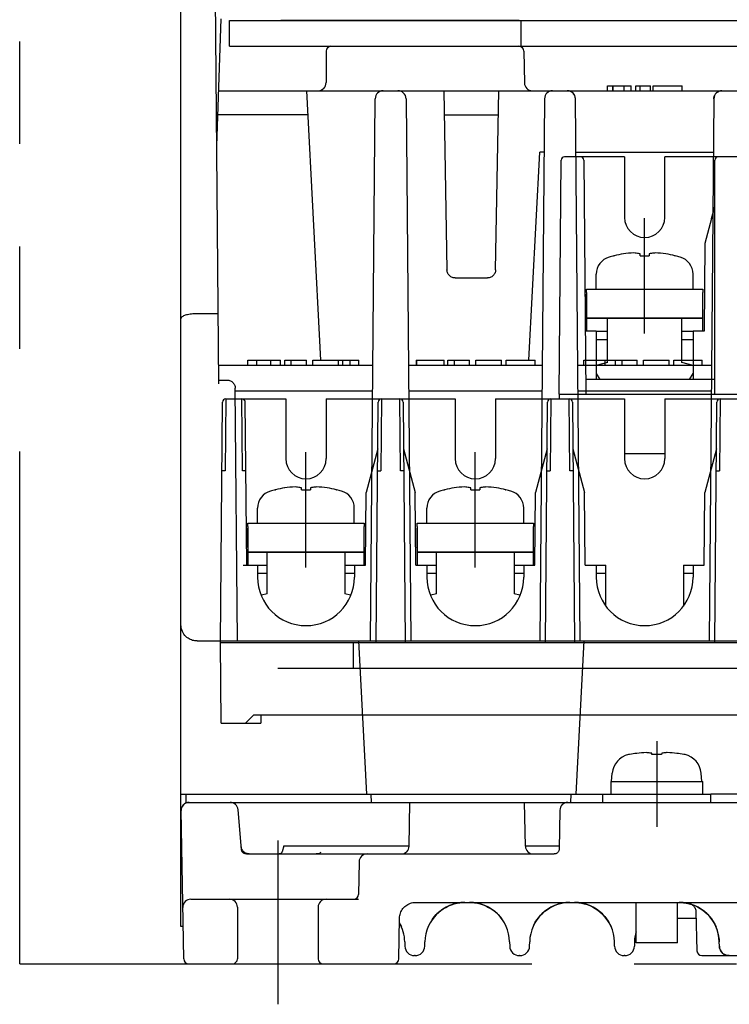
# Model space of a CAD drawing. Header units: millimetres. Extents: x 61 to 724, y -143 to 571.
# Tile 1 of 28: x 255 to 299, y -143 to -82. Entities that reach past the tile are written whole.
import ezdxf

# ---------------------------------------------------------------- set-up
doc = ezdxf.new("R2010")
doc.units = ezdxf.units.MM
doc.linetypes.add('PHANTOMX2', pattern=[127, 63.5, -12.7, 12.7, -12.7, 12.7, -12.7])
for name, color, linetype in [('10', 3, 'CONTINUOUS'), ('12', 7, 'CONTINUOUS'), ('17', 6, 'CONTINUOUS'), ('18', 1, 'PHANTOMX2')]:
    doc.layers.add(name, color=color, linetype=linetype)

msp = doc.modelspace()

# ---------------------------------------------------------------- linework, layer by layer
at = {"layer": '10'}
for p, q in [((266.868, -104.992), (266.555, -69.122)), ((264.514, -138.628), (264.514, -77.428)), ((266.739, -90.244), (267.014, -82.378)), ((267.514, -84.078), (267.514, -82.478)), ((267.514, -82.478), (329.514, -82.478)), ((285.474, -82.478), (270.714, -82.478)), ((285.614, -84.078), (285.614, -82.478)), ((267.514, -84.078), (329.514, -84.078)), ((273.514, -84.378), (273.514, -86.328)), ((285.771, -84.373), (285.805, -86.337)), ((290.955, -86.828), (290.955, -86.528)), ((290.955, -86.528), (292.436, -86.528)), ((291.301, -86.828), (291.301, -86.528)), ((291.306, -86.828), (291.306, -86.528)), ((291.995, -86.828), (291.995, -86.528)), ((292.436, -86.828), (292.436, -86.528)), ((292.727, -86.828), (292.727, -86.528)), ((292.727, -86.528), (293.625, -86.528)), ((292.996, -86.828), (292.996, -86.528)), ((293.625, -86.828), (293.625, -86.528)), ((293.793, -86.828), (293.793, -86.528)), ((293.793, -86.528), (295.6, -86.528)), ((295.6, -86.828), (295.6, -86.528)), ((266.858, -86.828), (327.014, -86.828)), ((273.19, -103.528), (272.315, -86.828)), ((280.811, -86.828), (281.005, -97.937)), ((284.022, -97.937), (284.216, -86.828)), ((276.264, -120.928), (276.557, -87.324)), ((278.47, -87.324), (278.764, -120.928)), ((287.057, -87.324), (286.764, -120.928)), ((288.97, -87.324), (288.969, -87.284)), ((289.264, -120.928), (288.97, -87.324)), ((297.557, -87.324), (297.264, -120.928)), ((297.557, -87.324), (297.559, -87.285)), ((272.393, -88.328), (266.806, -88.328)), ((280.837, -88.328), (284.19, -88.328)), ((286.088, -103.528), (286.764, -90.628)), ((287.028, -90.628), (286.764, -90.628)), ((288.999, -90.628), (297.528, -90.628)), ((281.505, -98.428), (283.522, -98.428)), ((266.83, -100.652), (265.514, -100.652)), ((268.668, -103.828), (268.668, -103.528)), ((268.668, -103.528), (270.689, -103.528)), ((269.21, -103.828), (269.21, -103.528)), ((270.085, -103.828), (270.085, -103.528)), ((270.689, -103.828), (270.689, -103.528)), ((270.955, -103.828), (270.955, -103.528)), ((270.955, -103.528), (272.302, -103.528)), ((271.357, -103.828), (271.357, -103.528)), ((272.302, -103.828), (272.302, -103.528)), ((272.686, -103.828), (272.686, -103.528)), ((272.686, -103.528), (274.277, -103.528)), ((274.277, -103.828), (274.277, -103.528)), ((274.28, -103.828), (274.28, -103.528)), ((274.28, -103.528), (275.549, -103.528)), ((274.551, -103.828), (274.551, -103.528)), ((275.007, -103.828), (275.007, -103.528)), ((275.549, -103.828), (275.549, -103.528)), ((279.087, -103.528), (279.087, -103.828)), ((279.087, -103.528), (280.836, -103.528)), ((279.129, -103.828), (279.129, -103.528)), ((280.836, -103.828), (280.836, -103.528)), ((281.062, -103.828), (281.062, -103.528)), ((281.062, -103.528), (282.409, -103.528)), ((281.465, -103.828), (281.465, -103.528)), ((282.409, -103.828), (282.409, -103.528)), ((282.794, -103.828), (282.794, -103.528)), ((282.794, -103.528), (284.384, -103.528)), ((284.384, -103.828), (284.384, -103.528)), ((284.672, -103.828), (284.672, -103.528)), ((284.672, -103.528), (286.468, -103.528)), ((286.468, -103.828), (286.468, -103.528)), ((289.503, -103.828), (289.503, -103.528)), ((289.503, -103.528), (292.808, -103.528)), ((290.276, -103.828), (290.276, -103.528)), ((290.818, -103.828), (290.818, -103.528)), ((291.461, -103.828), (291.461, -103.528)), ((291.863, -103.828), (291.863, -103.528)), ((292.808, -103.828), (292.808, -103.528)), ((293.192, -103.828), (293.192, -103.528)), ((293.192, -103.528), (294.783, -103.528)), ((294.783, -103.828), (294.783, -103.528)), ((295.078, -103.828), (295.078, -103.528)), ((295.078, -103.528), (296.82, -103.528)), ((296.82, -103.828), (296.82, -103.528)), ((266.858, -103.828), (276.413, -103.828)), ((278.614, -103.828), (286.913, -103.828)), ((289.114, -103.828), (297.413, -103.828)), ((266.866, -104.763), (267.377, -104.763)), ((268.014, -120.928), (267.877, -105.259)), ((267.878, -105.428), (276.399, -105.428)), ((278.628, -105.428), (286.899, -105.428)), ((289.128, -105.428), (297.399, -105.428)), ((265.514, -120.928), (331.514, -120.928)), ((275.514, -120.928), (276.012, -130.428)), ((289.016, -130.428), (289.514, -120.928)), ((264.514, -130.428), (290.664, -130.428)), ((264.814, -130.428), (264.814, -130.928)), ((276.338, -130.928), (276.312, -130.428)), ((288.69, -130.928), (288.716, -130.428)), ((290.664, -130.428), (297.364, -130.428)), ((290.664, -130.928), (290.664, -130.428)), ((299.664, -130.428), (297.364, -130.428)), ((297.364, -130.928), (297.364, -130.428)), ((264.814, -130.928), (332.214, -130.928)), ((265.022, -130.928), (264.966, -130.931)), ((278.659, -133.637), (278.706, -130.928)), ((285.869, -133.637), (285.821, -130.928)), ((264.683, -140.633), (264.523, -131.437)), ((264.541, -131.292), (264.531, -131.339)), ((264.557, -131.246), (264.541, -131.292)), ((264.579, -131.197), (264.557, -131.246)), ((268.27, -133.854), (268.054, -131.384)), ((288.005, -131.419), (287.963, -133.833)), ((268.569, -134.128), (287.663, -134.128)), ((270.894, -133.628), (270.789, -133.985)), ((270.894, -133.628), (278.659, -133.628)), ((285.869, -133.628), (287.967, -133.628)), ((275.554, -134.619), (275.519, -136.633)), ((265.127, -136.928), (275.513, -136.928)), ((279.063, -137.128), (317.965, -137.128)), ((296.19, -137.259), (296.155, -137.247)), ((296.442, -137.692), (296.506, -140.136)), ((278.019, -140.633), (278.063, -138.11)), ((296.453, -138.128), (295.298, -138.128)), ((297.5, -138.284), (297.514, -138.306)), ((297.55, -138.367), (297.557, -138.378)), ((264.648, -138.628), (264.514, -138.628)), ((297.662, -138.583), (297.692, -138.652)), ((297.717, -138.708), (297.663, -138.585)), ((297.774, -138.87), (297.717, -138.708)), ((297.821, -139.037), (297.774, -138.87)), ((297.856, -139.209), (297.819, -139.029)), ((297.839, -139.124), (297.821, -139.037)), ((278.391, -139.562), (278.398, -139.844)), ((279.629, -139.844), (279.636, -139.562)), ((284.891, -139.562), (284.898, -139.844)), ((286.129, -139.844), (286.136, -139.562)), ((291.398, -139.844), (291.391, -139.562)), ((292.636, -139.562), (292.629, -139.844)), ((297.88, -139.384), (297.855, -139.203)), ((297.88, -139.381), (297.891, -139.562)), ((297.898, -139.844), (297.891, -139.562)), ((264.983, -140.928), (277.719, -140.928)), ((279.029, -140.428), (278.998, -140.428)), ((285.529, -140.428), (285.498, -140.428)), ((292.029, -140.428), (291.998, -140.428)), ((296.806, -140.428), (300.221, -140.428)), ((298.498, -140.428), (298.453, -140.426))]:
    msp.add_line(p, q, dxfattribs=at)
for points in [[(288.553, -86.835), (288.512, -86.83), (288.47, -86.828)], [(288.969, -87.284), (288.964, -87.246), (288.956, -87.208), (288.945, -87.169), (288.93, -87.131), (288.912, -87.093), (288.891, -87.057), (288.867, -87.023), (288.84, -86.991), (288.811, -86.962), (288.779, -86.935), (288.746, -86.91), (288.71, -86.889), (288.673, -86.871), (288.634, -86.855), (288.594, -86.843), (288.553, -86.835)], [(297.559, -87.285), (297.563, -87.247), (297.571, -87.21), (297.582, -87.172), (297.596, -87.133), (297.614, -87.095), (297.635, -87.059), (297.659, -87.025), (297.686, -86.993), (297.715, -86.963), (297.747, -86.936), (297.781, -86.911), (297.817, -86.889), (297.854, -86.871), (297.893, -86.856), (297.933, -86.844), (297.974, -86.835)], [(297.974, -86.835), (298.015, -86.83), (298.057, -86.828)], [(281.505, -98.428), (281.45, -98.425), (281.395, -98.416), (281.342, -98.4), (281.29, -98.379), (281.242, -98.353), (281.196, -98.321), (281.155, -98.285), (281.117, -98.244), (281.085, -98.199), (281.057, -98.15), (281.035, -98.1), (281.019, -98.046), (281.009, -97.992), (281.005, -97.937)], [(284.022, -97.937), (284.018, -97.992), (284.008, -98.046), (283.992, -98.1), (283.97, -98.15), (283.943, -98.199), (283.91, -98.244), (283.873, -98.285), (283.831, -98.321), (283.786, -98.353), (283.737, -98.379), (283.686, -98.4), (283.632, -98.416), (283.578, -98.425), (283.522, -98.428)], [(265.514, -100.652), (265.424, -100.653), (265.334, -100.657), (265.246, -100.663), (265.16, -100.671), (265.077, -100.682), (264.997, -100.695), (264.921, -100.709), (264.849, -100.726), (264.783, -100.745), (264.723, -100.766), (264.67, -100.789), (264.623, -100.813), (264.584, -100.838), (264.554, -100.864), (264.532, -100.891), (264.518, -100.918), (264.514, -100.946)], [(267.377, -104.763), (267.429, -104.766), (267.481, -104.774), (267.531, -104.787), (267.58, -104.806), (267.626, -104.829), (267.67, -104.858), (267.71, -104.89), (267.747, -104.927), (267.78, -104.967), (267.808, -105.01), (267.832, -105.057), (267.851, -105.105), (267.865, -105.155), (267.874, -105.206), (267.877, -105.259)], [(265.514, -120.928), (265.444, -120.925), (265.374, -120.918), (265.303, -120.906), (265.233, -120.888), (265.162, -120.864), (265.092, -120.835), (265.022, -120.799), (264.953, -120.756), (264.886, -120.706), (264.82, -120.648), (264.758, -120.582), (264.699, -120.508), (264.647, -120.427), (264.601, -120.337), (264.564, -120.241), (264.536, -120.14), (264.519, -120.035), (264.514, -119.928)], [(264.966, -130.931), (264.911, -130.941), (264.857, -130.956), (264.806, -130.977), (264.758, -131.003), (264.714, -131.034), (264.674, -131.07), (264.638, -131.109), (264.606, -131.151), (264.579, -131.197)], [(264.531, -131.339), (264.524, -131.387), (264.523, -131.437)], [(268.751, -134.128), (268.703, -134.126), (268.656, -134.119), (268.609, -134.107), (268.563, -134.091), (268.517, -134.07), (268.473, -134.043), (268.431, -134.012), (268.392, -133.975), (268.356, -133.934), (268.325, -133.888), (268.298, -133.839), (268.277, -133.785), (268.262, -133.729), (268.254, -133.672)], [(268.569, -134.128), (268.531, -134.126), (268.493, -134.118), (268.458, -134.107), (268.426, -134.092), (268.4, -134.076), (268.378, -134.06), (268.36, -134.044), (268.345, -134.028), (268.333, -134.014), (268.323, -134), (268.314, -133.987), (268.307, -133.974), (268.301, -133.963), (268.296, -133.952), (268.291, -133.943), (268.288, -133.934), (268.285, -133.925), (268.282, -133.917), (268.28, -133.91), (268.278, -133.904), (268.277, -133.897), (268.275, -133.892), (268.274, -133.886), (268.273, -133.882), (268.273, -133.877), (268.272, -133.873), (268.271, -133.869), (268.271, -133.866), (268.271, -133.863), (268.27, -133.86), (268.27, -133.857), (268.27, -133.854)], [(270.788, -133.985), (270.785, -133.996), (270.774, -134.021), (270.759, -134.044), (270.742, -134.065), (270.722, -134.084), (270.7, -134.099), (270.676, -134.112), (270.65, -134.121), (270.624, -134.126), (270.597, -134.128)], [(273.041, -134.108), (273.013, -134.116), (272.98, -134.122), (272.944, -134.126), (272.903, -134.128)], [(273.041, -134.108), (273.081, -134.092), (273.121, -134.071), (273.16, -134.044), (273.199, -134.012)], [(287.963, -133.833), (287.96, -133.87), (287.953, -133.905), (287.941, -133.94), (287.926, -133.973), (287.906, -134.004), (287.883, -134.032), (287.856, -134.057), (287.827, -134.079), (287.795, -134.097), (287.762, -134.111), (287.73, -134.12), (287.698, -134.126), (287.663, -134.128)], [(278.063, -138.11), (278.068, -138.028), (278.079, -137.948), (278.097, -137.868), (278.121, -137.791), (278.152, -137.715), (278.188, -137.643), (278.231, -137.573), (278.278, -137.508), (278.331, -137.446), (278.389, -137.389), (278.451, -137.337), (278.518, -137.29), (278.587, -137.248), (278.66, -137.212), (278.736, -137.183), (278.814, -137.159), (278.895, -137.142), (278.978, -137.131), (279.063, -137.128)], [(280.074, -138.214), (280.101, -138.175), (280.216, -138.026), (280.342, -137.887), (280.477, -137.757), (280.622, -137.638), (280.775, -137.53), (280.937, -137.434), (281.106, -137.35), (281.28, -137.279), (281.458, -137.221), (281.636, -137.178), (281.813, -137.149), (281.986, -137.132), (282.117, -137.128)], [(282.409, -137.128), (282.542, -137.132), (282.715, -137.149), (282.893, -137.179), (283.072, -137.222), (283.249, -137.279), (283.423, -137.35), (283.592, -137.435), (283.753, -137.531), (283.907, -137.639), (284.051, -137.758), (284.186, -137.887), (284.312, -138.027), (284.405, -138.145)], [(286.381, -138.547), (286.396, -138.516), (286.484, -138.355), (286.583, -138.2), (286.693, -138.054), (286.814, -137.915), (286.945, -137.786), (287.085, -137.667), (287.233, -137.558), (287.388, -137.461), (287.549, -137.376), (287.713, -137.304), (287.879, -137.245), (288.044, -137.199), (288.207, -137.165), (288.365, -137.143), (288.514, -137.131), (288.621, -137.128)], [(288.906, -137.128), (289.022, -137.131), (289.18, -137.145), (289.346, -137.17), (289.518, -137.208), (289.693, -137.26), (289.867, -137.326), (290.038, -137.406), (290.205, -137.5), (290.364, -137.607), (290.515, -137.726), (290.656, -137.856), (290.787, -137.997), (290.906, -138.147), (291.014, -138.306), (291.109, -138.473), (291.179, -138.618)], [(295.406, -137.128), (295.522, -137.131), (295.68, -137.145), (295.846, -137.17), (296.018, -137.208), (296.193, -137.26), (296.367, -137.326), (296.538, -137.406), (296.705, -137.5), (296.864, -137.607), (297.015, -137.726), (297.156, -137.856), (297.287, -137.997), (297.406, -138.147), (297.514, -138.306), (297.609, -138.473), (297.679, -138.618)], [(295.565, -137.135), (295.672, -137.144), (295.812, -137.164), (295.954, -137.192), (296.08, -137.225)], [(296.155, -137.247), (296.119, -137.236), (296.094, -137.229), (296.08, -137.224)], [(296.08, -137.224), (296.131, -137.242), (296.18, -137.265), (296.226, -137.293), (296.268, -137.326), (296.307, -137.364), (296.342, -137.405), (296.372, -137.45), (296.397, -137.497), (296.417, -137.548), (296.431, -137.6), (296.439, -137.653), (296.442, -137.692)], [(278.058, -138.384), (278.109, -138.473), (278.182, -138.626)], [(297.307, -138.021), (297.351, -138.075), (297.384, -138.118)], [(297.401, -138.14), (297.433, -138.185), (297.465, -138.231), (297.478, -138.251)], [(297.514, -138.306), (297.529, -138.331), (297.542, -138.352), (297.55, -138.367)], [(297.91, -139.945), (297.902, -139.894), (297.898, -139.844)], [(298.453, -140.426), (298.408, -140.421), (298.363, -140.412), (298.317, -140.4), (298.271, -140.383), (298.226, -140.363), (298.181, -140.337), (298.136, -140.306), (298.093, -140.27), (298.053, -140.23), (298.017, -140.186), (297.986, -140.14), (297.959, -140.092), (297.938, -140.043), (297.922, -139.995), (297.91, -139.945)]]:
    msp.add_lwpolyline(points, dxfattribs=at)
for centre, radius, start, end in [((273.814, -84.378), 0.3, 90, 180), ((285.471, -84.378), 0.3, 1, 90), ((273.014, -86.328), 0.5, 270, 0), ((286.305, -86.328), 0.5, 181, 270), ((277.057, -87.328), 0.5, 90, 179.5), ((277.97, -87.328), 0.5, 0.5, 90), ((287.557, -87.328), 0.5, 90, 179.5), ((288.47, -87.328), 0.5, 0.5, 90), ((298.057, -87.328), 0.5, 90, 179.5), ((265.022, -131.428), 0.5, 90, 181), ((267.556, -131.428), 0.5, 5, 90), ((288.505, -131.428), 0.5, 90, 179), ((276.054, -134.628), 0.5, 90, 179), ((278.159, -133.628), 0.5, 270, 359), ((286.368, -133.628), 0.5, 181, 270), ((275.219, -136.628), 0.3, 270, 359), ((265.127, -137.428), 0.5, 90, 181), ((282.135, -139.628), 2.5, 90.43404, 178.5), ((282.392, -139.628), 2.5, 1.5, 89.61746), ((288.635, -139.628), 2.5, 90.32398, 178.5), ((288.892, -139.628), 2.5, 1.5, 89.66526), ((295.392, -139.628), 2.5, 1.5, 89.66526), ((275.892, -139.628), 2.5, 1.5, 29.87523), ((297.124, -138.628), 0.5, 30, 34.41068), ((295.135, -139.628), 2.5, 164.32023, 178.5), ((278.998, -139.828), 0.6, 181.5, 270), ((279.029, -139.828), 0.6, 270, 358.5), ((285.498, -139.828), 0.6, 181.5, 270), ((285.529, -139.828), 0.6, 270, 358.5), ((291.998, -139.828), 0.6, 181.5, 270), ((292.029, -139.828), 0.6, 270, 358.5), ((296.806, -140.128), 0.3, 181.5, 270), ((298.498, -139.828), 0.6, 181.5, 270), ((264.983, -140.628), 0.3, 181, 270), ((277.719, -140.628), 0.3, 270, 359)]:
    msp.add_arc(centre, radius, start, end, dxfattribs=at)
at = {"layer": '12'}
for p, q in [((270.514, -133.285), (270.514, -143.443)), ((268.014, -137.428), (268.014, -140.628)), ((273.014, -137.428), (273.014, -140.628))]:
    msp.add_line(p, q, dxfattribs=at)
for centre, radius, start, end in [((267.514, -137.428), 0.5, 0, 90), ((273.514, -137.428), 0.5, 90, 180), ((267.714, -140.628), 0.3, 270, 0), ((273.314, -140.628), 0.3, 180, 270)]:
    msp.add_arc(centre, radius, start, end, dxfattribs=at)
at = {"layer": '17'}
for p, q in [((287.964, -105.627), (288.09, -91.125)), ((292.014, -90.927), (288.29, -90.927)), ((289.487, -91.125), (289.614, -105.627)), ((292.014, -90.927), (292.014, -94.677)), ((294.514, -94.677), (294.514, -90.927)), ((302.514, -90.927), (294.514, -90.927)), ((297.614, -105.627), (297.614, -91.127)), ((293.264, -101.867), (293.264, -94.73)), ((297.414, -94.743), (296.995, -96.306)), ((296.995, -96.306), (296.948, -101.727)), ((292.983, -97.057), (292.983, -96.942)), ((293.543, -96.942), (293.543, -97.057)), ((291.363, -97.057), (291.384, -97.057)), ((292.983, -97.057), (293.543, -97.057)), ((292.983, -97.057), (293.263, -97.057)), ((295.142, -97.057), (295.163, -97.057)), ((290.263, -99.128), (290.263, -98.195)), ((296.263, -99.128), (296.263, -98.195)), ((289.662, -100.628), (289.662, -99.428)), ((289.664, -99.328), (289.663, -99.128)), ((289.663, -99.128), (296.863, -99.128)), ((289.664, -99.328), (289.664, -100.928)), ((296.863, -99.128), (296.864, -99.328)), ((296.864, -100.928), (296.864, -99.328)), ((289.664, -100.928), (289.664, -101.728)), ((289.664, -100.928), (296.864, -100.928)), ((296.864, -100.928), (289.664, -100.928)), ((290.964, -103.673), (290.964, -100.928)), ((295.564, -103.673), (295.564, -100.928)), ((296.864, -101.728), (296.864, -100.928)), ((290.264, -101.727), (289.58, -101.727)), ((290.264, -101.727), (290.264, -104.727)), ((290.264, -101.728), (290.964, -101.728)), ((290.964, -101.736), (290.954, -101.727)), ((295.573, -101.727), (295.564, -101.736)), ((295.564, -101.728), (296.264, -101.728)), ((296.264, -101.727), (296.264, -104.727)), ((296.948, -101.727), (296.264, -101.727)), ((290.264, -102.247), (290.964, -102.247)), ((295.564, -102.247), (296.264, -102.247)), ((290.964, -103.673), (290.264, -103.861)), ((296.264, -103.861), (295.564, -103.673)), ((297.614, -104.727), (289.606, -104.727)), ((290.264, -104.361), (290.475, -104.727)), ((296.052, -104.727), (296.264, -104.361)), ((266.964, -121.028), (267.094, -106.126)), ((267.294, -105.928), (267.257, -110.389)), ((267.294, -105.928), (271.014, -105.928)), ((268.321, -110.389), (268.284, -105.928)), ((268.484, -106.131), (268.572, -116.228)), ((271.014, -105.928), (271.014, -109.628)), ((273.514, -105.928), (273.514, -109.628)), ((273.514, -105.928), (281.514, -105.928)), ((276.614, -121.028), (276.744, -106.126)), ((276.944, -105.928), (276.907, -110.389)), ((278.121, -110.389), (278.084, -105.928)), ((278.284, -106.126), (278.414, -121.028)), ((281.514, -105.928), (281.514, -109.628)), ((284.014, -105.928), (284.014, -109.628)), ((284.014, -105.928), (292.014, -105.928)), ((287.114, -121.028), (287.244, -106.126)), ((287.444, -105.928), (287.407, -110.389)), ((287.964, -105.627), (287.966, -105.928)), ((287.964, -105.627), (330.064, -105.627)), ((288.621, -110.389), (288.584, -105.928)), ((288.784, -106.126), (288.914, -121.028)), ((292.014, -105.928), (292.014, -109.628)), ((294.514, -105.928), (302.514, -105.928)), ((294.514, -105.928), (294.514, -109.628)), ((297.614, -121.028), (297.744, -106.126)), ((297.944, -105.928), (297.907, -110.389)), ((276.718, -109.028), (275.995, -111.728)), ((278.309, -109.028), (279.033, -111.728)), ((287.218, -109.028), (286.495, -111.728)), ((288.809, -109.028), (289.533, -111.728)), ((297.718, -109.028), (296.995, -111.728)), ((272.264, -116.367), (272.264, -109.23)), ((282.764, -116.367), (282.764, -109.23)), ((294.514, -109.327), (292.014, -109.327)), ((270.363, -111.557), (270.384, -111.557)), ((271.983, -111.557), (271.983, -111.442)), ((271.983, -111.557), (272.543, -111.557)), ((271.983, -111.557), (272.263, -111.557)), ((272.543, -111.442), (272.543, -111.557)), ((274.142, -111.557), (274.163, -111.557)), ((280.863, -111.557), (280.884, -111.557)), ((282.483, -111.557), (282.483, -111.442)), ((282.483, -111.557), (283.043, -111.557)), ((282.483, -111.557), (282.763, -111.557)), ((283.043, -111.442), (283.043, -111.557)), ((284.642, -111.557), (284.663, -111.557)), ((275.956, -116.228), (275.995, -111.728)), ((279.072, -116.228), (279.033, -111.728)), ((286.456, -116.228), (286.495, -111.728)), ((289.572, -116.228), (289.533, -111.728)), ((296.956, -116.228), (296.995, -111.728)), ((269.263, -113.628), (269.263, -112.695)), ((275.263, -113.628), (275.263, -112.695)), ((279.763, -113.628), (279.763, -112.695)), ((285.763, -113.628), (285.763, -112.695)), ((268.662, -115.128), (268.662, -113.928)), ((268.664, -113.828), (268.663, -113.628)), ((268.663, -113.628), (275.863, -113.628)), ((268.664, -113.828), (268.664, -115.428)), ((275.863, -113.628), (275.864, -113.828)), ((275.864, -115.428), (275.864, -113.828)), ((279.162, -115.128), (279.162, -113.928)), ((279.164, -113.828), (279.163, -113.628)), ((279.163, -113.628), (286.363, -113.628)), ((279.164, -113.828), (279.164, -115.428)), ((286.363, -113.628), (286.364, -113.828)), ((286.364, -115.428), (286.364, -113.828)), ((268.664, -115.428), (268.664, -116.228)), ((268.664, -115.428), (275.864, -115.428)), ((275.864, -115.428), (268.664, -115.428)), ((269.864, -118), (269.864, -115.428)), ((274.664, -115.428), (274.664, -118)), ((275.864, -116.228), (275.864, -115.428)), ((279.164, -115.428), (279.164, -116.228)), ((279.164, -115.428), (286.364, -115.428)), ((286.364, -115.428), (279.164, -115.428)), ((280.364, -118), (280.364, -115.428)), ((285.164, -115.428), (285.164, -118)), ((286.364, -116.228), (286.364, -115.428)), ((268.372, -116.228), (269.864, -116.228)), ((269.264, -116.228), (269.264, -116.978)), ((274.664, -116.228), (275.956, -116.228)), ((275.264, -116.228), (275.264, -116.98)), ((279.072, -116.228), (280.364, -116.228)), ((279.764, -116.228), (279.764, -116.978)), ((285.164, -116.228), (286.456, -116.228)), ((285.764, -116.228), (285.764, -116.98)), ((289.572, -116.228), (290.864, -116.228)), ((290.264, -116.228), (290.264, -116.978)), ((290.864, -118.778), (290.864, -116.228)), ((295.664, -116.228), (296.956, -116.228)), ((295.664, -116.228), (295.664, -118.778)), ((296.264, -116.228), (296.264, -116.979)), ((269.864, -116.748), (269.264, -116.748)), ((275.264, -116.748), (274.664, -116.748)), ((280.364, -116.748), (279.764, -116.748)), ((285.764, -116.748), (285.164, -116.748)), ((290.864, -116.748), (290.264, -116.748)), ((296.264, -116.748), (295.664, -116.748)), ((269.864, -118), (269.497, -118.098)), ((275.03, -118.098), (274.664, -118)), ((280.364, -118), (279.997, -118.098)), ((285.53, -118.098), (285.164, -118)), ((267.007, -126.028), (266.964, -121.028)), ((266.964, -121.028), (330.064, -121.028)), ((275.217, -122.628), (275.213, -121.028)), ((326.514, -122.628), (270.514, -122.628)), ((268.507, -126.028), (269.007, -125.528)), ((318.264, -125.528), (269.007, -125.528)), ((269.464, -125.528), (269.464, -126.028)), ((267.007, -126.028), (269.464, -126.028)), ((294.014, -127.145), (294.014, -132.449)), ((292.284, -127.972), (292.258, -127.972)), ((293.713, -127.972), (293.703, -127.89)), ((294.315, -127.972), (293.713, -127.972)), ((294.324, -127.89), (294.315, -127.972)), ((295.769, -127.972), (295.743, -127.972)), ((291.214, -129.628), (291.258, -129.125)), ((296.814, -129.628), (296.77, -129.125)), ((291.164, -129.628), (296.864, -129.628)), ((291.164, -129.628), (291.164, -130.428)), ((296.864, -130.428), (296.864, -129.628)), ((290.664, -130.428), (297.364, -130.428)), ((290.664, -130.928), (290.664, -130.428)), ((297.364, -130.928), (297.364, -130.428)), ((290.664, -130.928), (297.364, -130.928)), ((292.73, -139.628), (292.73, -137.128)), ((295.298, -139.628), (295.298, -137.128)), ((295.298, -139.628), (292.73, -139.628))]:
    msp.add_line(p, q, dxfattribs=at)
for centre, radius, start, end in [((288.29, -91.127), 0.2, 90, 179.5), ((289.287, -91.127), 0.2, 0.5, 90), ((297.814, -91.127), 0.2, 90, 180), ((293.264, -94.677), 1.25, 180, 0), ((293.263, -104.828), 7.995, 99.4977, 103.59462), ((292.813, -102.866), 5.987, 92.01704, 98.35224), ((293.713, -102.862), 5.983, 81.64459, 87.98217), ((293.263, -104.828), 7.995, 76.40538, 80.5023), ((291.363, -98.195), 1.1, 105.98361, 180), ((293.263, -104.828), 8, 103.73903, 105.98361), ((293.263, -104.828), 8, 74.01639, 76.26097), ((295.163, -98.195), 1.1, 0, 74.01639), ((267.294, -106.128), 0.2, 90, 179.51645), ((268.284, -106.128), 0.2, 47.0187, 90.00001), ((276.944, -106.128), 0.2, 90, 179.49992), ((278.084, -106.128), 0.2, 0.49592, 90), ((287.444, -106.128), 0.2, 90, 179.50408), ((288.584, -106.128), 0.2, 0.49178, 90), ((297.943, -106.128), 0.2, 89.73308, 179.48159), ((272.264, -109.628), 1.25, 180, 0), ((282.764, -109.628), 1.25, 180, 0), ((293.264, -109.628), 1.25, 180, 0), ((268.508, -131.578), 21.19, 90.28127, 90.50617), ((278.295, -129.641), 19.253, 90.18619, 90.5177), ((288.808, -131.578), 21.19, 90.28127, 90.50617), ((270.363, -112.695), 1.1, 105.98361, 180), ((272.263, -119.328), 8, 103.73903, 105.98361), ((272.263, -119.328), 7.995, 99.4977, 103.59462), ((271.813, -117.366), 5.987, 92.01704, 98.35224), ((272.713, -117.362), 5.983, 81.64459, 87.98217), ((272.263, -119.328), 7.995, 76.40538, 80.5023), ((272.263, -119.328), 8, 74.01639, 76.26097), ((274.163, -112.695), 1.1, 0, 74.01639), ((280.863, -112.695), 1.1, 105.98361, 180), ((282.763, -119.328), 8, 103.73903, 105.98361), ((282.763, -119.328), 7.995, 99.4977, 103.59462), ((282.313, -117.366), 5.987, 92.01704, 98.35224), ((283.213, -117.362), 5.983, 81.64459, 87.98217), ((282.763, -119.328), 7.995, 76.40538, 80.5023), ((282.763, -119.328), 8, 74.01639, 76.26097), ((284.663, -112.695), 1.1, 0, 74.01639), ((272.264, -116.978), 3, 180, 0), ((282.764, -116.978), 3, 180, 0), ((293.264, -116.978), 3, 180, 0), ((292.553, -129.238), 1.3, 103.09246, 175), ((292.584, -129.285), 1.346, 100.72767, 102.84026), ((294.013, -136.832), 9.027, 97.91124, 100.72758), ((293.563, -134.568), 6.724, 91.7502, 96.76701), ((294.464, -134.568), 6.724, 83.23299, 88.2498), ((294.014, -136.832), 9.027, 79.27242, 82.08876), ((295.444, -129.285), 1.346, 77.15974, 79.27233), ((295.475, -129.238), 1.3, 5, 76.90754)]:
    msp.add_arc(centre, radius, start, end, dxfattribs=at)
msp.add_ellipse((297.414, -94.742), major_axis=(0.2, 0.746), ratio=0.000585, start_param=-1.572978, end_param=-0.002182, dxfattribs=at)
for points, knots in [([(292.983, -96.942), (292.952, -96.934), (292.826, -96.906), (292.698, -96.888), (292.603, -96.883)], [0, 0, 0, 0, 0.252408, 1, 1, 1, 1]), ([(293.923, -96.883), (293.891, -96.885), (293.764, -96.895), (293.637, -96.919), (293.543, -96.942)], [0, 0, 0, 0, 0.248275, 1, 1, 1, 1]), ([(268.42, -105.981), (268.427, -105.988), (268.441, -106.002), (268.46, -106.032), (268.474, -106.065), (268.483, -106.099), (268.484, -106.12), (268.484, -106.131)], [0, 0, 0, 0, 0.162279, 0.36573, 0.630524, 0.799732, 1, 1, 1, 1]), ([(267.257, -110.389), (267.231, -110.388), (267.194, -110.388), (267.147, -110.388), (267.117, -110.388), (267.095, -110.388), (267.081, -110.388), (267.072, -110.388), (267.066, -110.388), (267.061, -110.388), (267.059, -110.389), (267.057, -110.388), (267.057, -110.389)], [0, 0, 0, 0, 0.382393, 0.555074, 0.706428, 0.830964, 0.881639, 0.923779, 0.956864, 0.980684, 0.995099, 1, 1, 1, 1]), ([(268.521, -110.389), (268.521, -110.388), (268.52, -110.389), (268.519, -110.388), (268.516, -110.388), (268.511, -110.388), (268.502, -110.388), (268.488, -110.388), (268.471, -110.388), (268.443, -110.388), (268.42, -110.388), (268.404, -110.388)], [0, 0, 0, 0, 0.004532, 0.017704, 0.039452, 0.069659, 0.154938, 0.272037, 0.418348, 0.591081, 1, 1, 1, 1]), ([(276.707, -110.389), (276.707, -110.388), (276.709, -110.389), (276.711, -110.388), (276.716, -110.388), (276.722, -110.388), (276.731, -110.388), (276.745, -110.388), (276.767, -110.388), (276.797, -110.388), (276.844, -110.388), (276.881, -110.388), (276.907, -110.389)], [0, 0, 0, 0, 0.004919, 0.019366, 0.043197, 0.076233, 0.118236, 0.168727, 0.293001, 0.444449, 0.617376, 1, 1, 1, 1]), ([(278.321, -110.389), (278.321, -110.388), (278.318, -110.389), (278.314, -110.388), (278.306, -110.388), (278.296, -110.388), (278.284, -110.388), (278.262, -110.388), (278.245, -110.388), (278.232, -110.388)], [0, 0, 0, 0, 0.017292, 0.067986, 0.151291, 0.266131, 0.410785, 0.583353, 1, 1, 1, 1]), ([(287.207, -110.389), (287.207, -110.388), (287.209, -110.389), (287.211, -110.388), (287.216, -110.388), (287.222, -110.388), (287.231, -110.388), (287.245, -110.388), (287.267, -110.388), (287.297, -110.388), (287.344, -110.388), (287.381, -110.388), (287.407, -110.389)], [0, 0, 0, 0, 0.004919, 0.019367, 0.043198, 0.076235, 0.118238, 0.168729, 0.293003, 0.444452, 0.617378, 1, 1, 1, 1]), ([(288.821, -110.389), (288.821, -110.388), (288.82, -110.389), (288.819, -110.388), (288.816, -110.388), (288.811, -110.388), (288.801, -110.388), (288.788, -110.388), (288.771, -110.388), (288.743, -110.388), (288.72, -110.388), (288.704, -110.388)], [0, 0, 0, 0, 0.004532, 0.017704, 0.039452, 0.069659, 0.154938, 0.272037, 0.418348, 0.591081, 1, 1, 1, 1]), ([(297.707, -110.389), (297.707, -110.388), (297.709, -110.389), (297.711, -110.388), (297.716, -110.388), (297.722, -110.388), (297.731, -110.388), (297.745, -110.388), (297.767, -110.388), (297.797, -110.388), (297.844, -110.388), (297.881, -110.388), (297.907, -110.389)], [0, 0, 0, 0, 0.004967, 0.019456, 0.043321, 0.076385, 0.118407, 0.168909, 0.293186, 0.444614, 0.6175, 1, 1, 1, 1]), ([(271.983, -111.442), (271.952, -111.434), (271.826, -111.406), (271.698, -111.388), (271.603, -111.383)], [0, 0, 0, 0, 0.252408, 1, 1, 1, 1]), ([(272.923, -111.383), (272.891, -111.385), (272.764, -111.395), (272.637, -111.419), (272.543, -111.442)], [0, 0, 0, 0, 0.248275, 1, 1, 1, 1]), ([(282.483, -111.442), (282.452, -111.434), (282.326, -111.406), (282.198, -111.388), (282.103, -111.383)], [0, 0, 0, 0, 0.252408, 1, 1, 1, 1]), ([(283.423, -111.383), (283.391, -111.385), (283.264, -111.395), (283.137, -111.419), (283.043, -111.442)], [0, 0, 0, 0, 0.248275, 1, 1, 1, 1]), ([(293.703, -127.89), (293.674, -127.884), (293.56, -127.864), (293.444, -127.851), (293.358, -127.846)], [0, 0, 0, 0, 0.253029, 1, 1, 1, 1]), ([(294.67, -127.846), (294.641, -127.848), (294.525, -127.856), (294.41, -127.873), (294.324, -127.89)], [0, 0, 0, 0, 0.24737, 1, 1, 1, 1])]:
    msp.add_open_spline(points, degree=3, knots=knots, dxfattribs=at)
at = {"layer": '18', "ltscale": 0.5}
for q in [(254.514, -50.428), (342.514, -140.928)]:
    msp.add_line((254.514, -140.928), q, dxfattribs=at)

doc.saveas('drawing.dxf')
